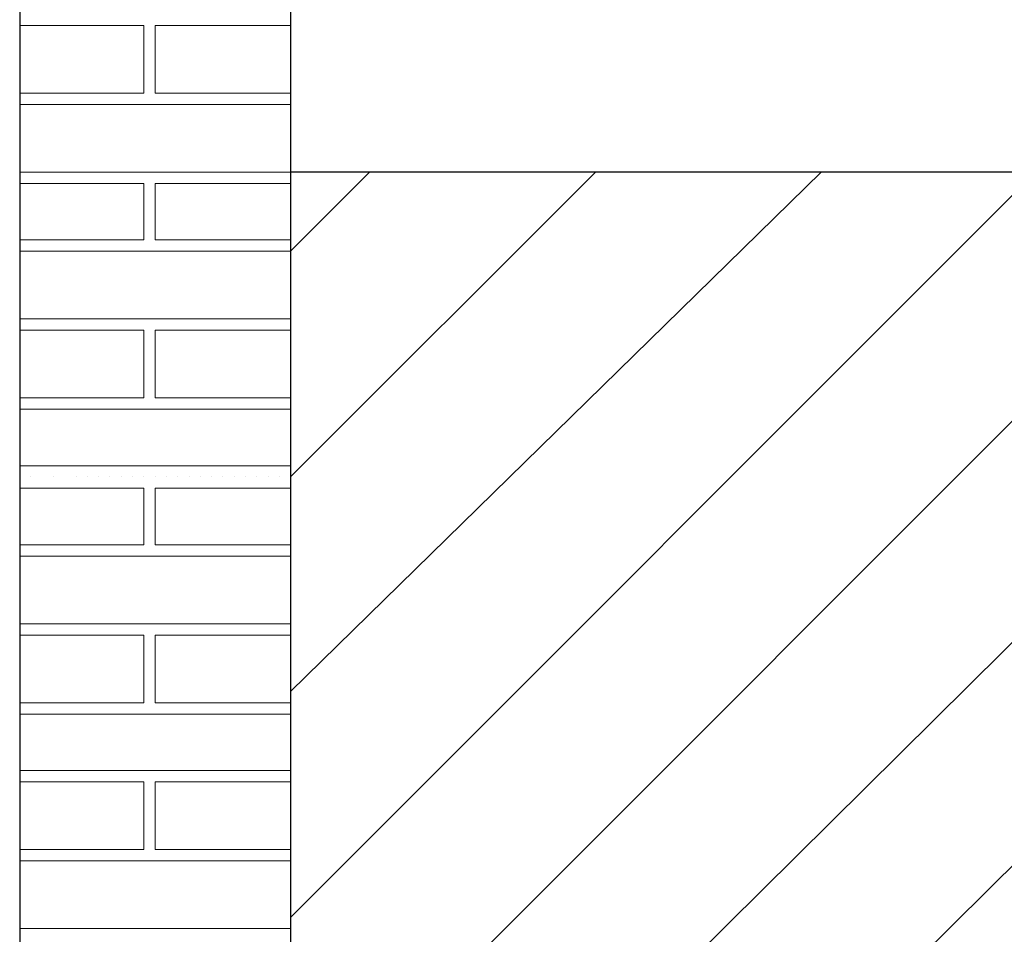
# Model space of a CAD drawing. Header units: metres. Extents: x 5.7 to 89.8, y 4 to 63.5.
# Tile 217 of 256: x 25.2 to 26, y 53.9 to 54.7. Entities that reach past the tile are written whole.
import ezdxf

# ---------------------------------------------------------------- set-up
doc = ezdxf.new("R2010")
doc.units = ezdxf.units.M
doc.header["$MEASUREMENT"] = 0
for name, color, linetype in [('PDF17_hatch-borshi', 7, 'Continuous'), ('PDF17_hatch-plan', 7, 'Continuous'), ('PDF17_wall', 7, 'Continuous')]:
    doc.layers.add(name, color=color, linetype=linetype)

msp = doc.modelspace()

# ---------------------------------------------------------------- linework, layer by layer
at = {"layer": 'PDF17_hatch-borshi', "lineweight": 18}
for points in [[(25.1888, 54.65385), (25.29474, 54.65385), (25.29474, 54.71164), (25.1888, 54.71164)], [(25.1888, 54.71164), (25.1888, 54.71164)], [(25.21769, 54.71164), (25.21769, 54.71164)], [(25.24659, 54.71164), (25.24659, 54.71164)], [(25.24659, 54.71164), (25.24659, 54.71164)], [(25.25622, 54.71164), (25.25622, 54.71164)], [(25.26585, 54.71164), (25.26585, 54.71164)], [(25.26585, 54.71164), (25.26585, 54.71164)], [(25.26585, 54.71164), (25.26585, 54.71164)], [(25.27548, 54.71164), (25.27548, 54.71164)], [(25.28511, 54.71164), (25.28511, 54.71164)], [(25.29474, 54.71164), (25.29474, 54.71164)], [(25.29474, 54.71164), (25.29474, 54.71164)], [(25.41995, 54.65385), (25.30437, 54.65385), (25.30437, 54.71164), (25.41995, 54.71164)], [(25.30437, 54.71164), (25.30437, 54.71164)], [(25.32364, 54.71164), (25.32364, 54.71164)], [(25.32364, 54.71164), (25.32364, 54.71164)], [(25.3429, 54.71164), (25.3429, 54.71164)], [(25.35253, 54.71164), (25.35253, 54.71164)], [(25.36216, 54.71164), (25.36216, 54.71164)], [(25.37179, 54.71164), (25.37179, 54.71164)], [(25.38142, 54.71164), (25.38142, 54.71164)], [(25.39105, 54.71164), (25.39105, 54.71164)], [(25.40068, 54.71164), (25.40068, 54.71164)], [(25.41032, 54.71164), (25.41032, 54.71164)], [(25.41032, 54.71164), (25.41032, 54.71164)], [(25.41995, 54.71164), (25.41995, 54.71164)], [(25.29474, 54.69237), (25.29474, 54.69237)], [(25.29474, 54.69237), (25.29474, 54.69237)], [(25.29474, 54.69237), (25.29474, 54.69237)], [(25.30437, 54.69237), (25.30437, 54.69237)], [(25.29474, 54.68274), (25.29474, 54.68274)], [(25.29474, 54.67311), (25.29474, 54.67311)], [(25.29474, 54.66348), (25.29474, 54.66348)], [(25.29474, 54.66348), (25.29474, 54.66348)], [(25.30437, 54.66348), (25.30437, 54.66348)], [(25.19843, 54.65385), (25.19843, 54.65385)], [(25.19843, 54.65385), (25.19843, 54.65385)], [(25.21769, 54.65385), (25.21769, 54.65385)], [(25.23695, 54.65385), (25.23695, 54.65385)], [(25.24659, 54.65385), (25.24659, 54.65385)], [(25.26585, 54.65385), (25.26585, 54.65385)], [(25.26585, 54.65385), (25.26585, 54.65385)], [(25.27548, 54.65385), (25.27548, 54.65385)], [(25.28511, 54.65385), (25.28511, 54.65385)], [(25.28511, 54.65385), (25.28511, 54.65385)], [(25.29474, 54.65385), (25.29474, 54.65385)], [(25.29474, 54.65385), (25.29474, 54.65385)], [(25.30437, 54.65385), (25.30437, 54.65385)], [(25.30437, 54.65385), (25.30437, 54.65385)], [(25.314, 54.65385), (25.314, 54.65385)], [(25.314, 54.65385), (25.314, 54.65385)], [(25.314, 54.65385), (25.314, 54.65385)], [(25.32364, 54.65385), (25.32364, 54.65385)], [(25.33327, 54.65385), (25.33327, 54.65385)], [(25.33327, 54.65385), (25.33327, 54.65385)], [(25.3429, 54.65385), (25.3429, 54.65385)], [(25.3429, 54.65385), (25.3429, 54.65385)], [(25.3429, 54.65385), (25.3429, 54.65385)], [(25.35253, 54.65385), (25.35253, 54.65385)], [(25.37179, 54.65385), (25.37179, 54.65385)], [(25.37179, 54.65385), (25.37179, 54.65385)], [(25.38142, 54.65385), (25.38142, 54.65385)], [(25.40068, 54.65385), (25.40068, 54.65385)], [(25.40068, 54.65385), (25.40068, 54.65385)], [(25.41032, 54.65385), (25.41032, 54.65385)], [(25.41995, 54.64422), (25.1888, 54.64422)], [(25.20806, 54.64422), (25.20806, 54.64422)], [(25.20806, 54.64422), (25.20806, 54.64422)], [(25.23695, 54.64422), (25.23695, 54.64422)], [(25.24659, 54.64422), (25.24659, 54.64422)], [(25.25622, 54.64422), (25.25622, 54.64422)], [(25.26585, 54.64422), (25.26585, 54.64422)], [(25.26585, 54.64422), (25.26585, 54.64422)], [(25.27548, 54.64422), (25.27548, 54.64422)], [(25.27548, 54.64422), (25.27548, 54.64422)], [(25.314, 54.64422), (25.314, 54.64422)], [(25.37179, 54.64422), (25.37179, 54.64422)], [(25.39105, 54.64422), (25.39105, 54.64422)], [(25.41032, 54.64422), (25.41032, 54.64422)], [(25.41995, 54.58643), (25.1888, 54.58643)], [(25.1888, 54.58643), (25.1888, 54.58643)], [(25.19843, 54.58643), (25.19843, 54.58643)], [(25.19843, 54.58643), (25.19843, 54.58643)], [(25.21769, 54.58643), (25.21769, 54.58643)], [(25.21769, 54.58643), (25.21769, 54.58643)], [(25.23695, 54.58643), (25.23695, 54.58643)], [(25.23695, 54.58643), (25.23695, 54.58643)], [(25.24659, 54.58643), (25.24659, 54.58643)], [(25.26585, 54.58643), (25.26585, 54.58643)], [(25.26585, 54.58643), (25.26585, 54.58643)], [(25.26585, 54.58643), (25.26585, 54.58643)], [(25.26585, 54.58643), (25.26585, 54.58643)], [(25.27548, 54.58643), (25.27548, 54.58643)], [(25.28511, 54.58643), (25.28511, 54.58643)], [(25.28511, 54.58643), (25.28511, 54.58643)], [(25.29474, 54.58643), (25.29474, 54.58643)], [(25.29474, 54.58643), (25.29474, 54.58643)], [(25.30437, 54.58643), (25.30437, 54.58643)], [(25.30437, 54.58643), (25.30437, 54.58643)], [(25.314, 54.58643), (25.314, 54.58643)], [(25.32364, 54.58643), (25.32364, 54.58643)], [(25.32364, 54.58643), (25.32364, 54.58643)], [(25.33327, 54.58643), (25.33327, 54.58643)], [(25.3429, 54.58643), (25.3429, 54.58643)], [(25.35253, 54.58643), (25.35253, 54.58643)], [(25.35253, 54.58643), (25.35253, 54.58643)], [(25.37179, 54.58643), (25.37179, 54.58643)], [(25.37179, 54.58643), (25.37179, 54.58643)], [(25.38142, 54.58643), (25.38142, 54.58643)], [(25.40068, 54.58643), (25.40068, 54.58643)], [(25.40068, 54.58643), (25.40068, 54.58643)], [(25.41032, 54.58643), (25.41032, 54.58643)], [(25.1888, 54.52864), (25.29474, 54.52864), (25.29474, 54.5768), (25.1888, 54.5768)], [(25.24659, 54.5768), (25.24659, 54.5768)], [(25.25622, 54.5768), (25.25622, 54.5768)], [(25.29474, 54.5768), (25.29474, 54.5768)], [(25.41995, 54.5768), (25.30437, 54.5768), (25.30437, 54.52864), (25.41995, 54.52864)], [(25.32364, 54.5768), (25.32364, 54.5768)], [(25.36216, 54.5768), (25.36216, 54.5768)], [(25.39105, 54.5768), (25.39105, 54.5768)], [(25.41032, 54.5768), (25.41032, 54.5768)], [(25.41995, 54.5768), (25.41995, 54.5768)], [(25.29474, 54.56717), (25.29474, 54.56717)], [(25.29474, 54.56717), (25.29474, 54.56717)], [(25.29474, 54.56717), (25.29474, 54.56717)], [(25.30437, 54.56717), (25.30437, 54.56717)], [(25.29474, 54.54791), (25.29474, 54.54791)], [(25.29474, 54.54791), (25.29474, 54.54791)], [(25.19843, 54.52864), (25.19843, 54.52864)], [(25.29474, 54.52864), (25.29474, 54.52864)], [(25.29474, 54.52864), (25.29474, 54.52864)], [(25.30437, 54.52864), (25.30437, 54.52864)], [(25.33327, 54.52864), (25.33327, 54.52864)], [(25.3429, 54.52864), (25.3429, 54.52864)], [(25.1888, 54.51901), (25.41995, 54.51901)], [(25.19843, 54.51901), (25.19843, 54.51901)], [(25.19843, 54.51901), (25.19843, 54.51901)], [(25.20806, 54.51901), (25.20806, 54.51901)], [(25.20806, 54.51901), (25.20806, 54.51901)], [(25.21769, 54.51901), (25.21769, 54.51901)], [(25.23695, 54.51901), (25.23695, 54.51901)], [(25.23695, 54.51901), (25.23695, 54.51901)], [(25.24659, 54.51901), (25.24659, 54.51901)], [(25.24659, 54.51901), (25.24659, 54.51901)], [(25.25622, 54.51901), (25.25622, 54.51901)], [(25.26585, 54.51901), (25.26585, 54.51901)], [(25.26585, 54.51901), (25.26585, 54.51901)], [(25.26585, 54.51901), (25.26585, 54.51901)], [(25.26585, 54.51901), (25.26585, 54.51901)], [(25.27548, 54.51901), (25.27548, 54.51901)], [(25.27548, 54.51901), (25.27548, 54.51901)], [(25.28511, 54.51901), (25.28511, 54.51901)], [(25.28511, 54.51901), (25.28511, 54.51901)], [(25.29474, 54.51901), (25.29474, 54.51901)], [(25.29474, 54.51901), (25.29474, 54.51901)], [(25.30437, 54.51901), (25.30437, 54.51901)], [(25.30437, 54.51901), (25.30437, 54.51901)], [(25.314, 54.51901), (25.314, 54.51901)], [(25.314, 54.51901), (25.314, 54.51901)], [(25.314, 54.51901), (25.314, 54.51901)], [(25.314, 54.51901), (25.314, 54.51901)], [(25.32364, 54.51901), (25.32364, 54.51901)], [(25.33327, 54.51901), (25.33327, 54.51901)], [(25.3429, 54.51901), (25.3429, 54.51901)], [(25.3429, 54.51901), (25.3429, 54.51901)], [(25.35253, 54.51901), (25.35253, 54.51901)], [(25.37179, 54.51901), (25.37179, 54.51901)], [(25.37179, 54.51901), (25.37179, 54.51901)], [(25.37179, 54.51901), (25.37179, 54.51901)], [(25.38142, 54.51901), (25.38142, 54.51901)], [(25.39105, 54.51901), (25.39105, 54.51901)], [(25.40068, 54.51901), (25.40068, 54.51901)], [(25.40068, 54.51901), (25.40068, 54.51901)], [(25.41032, 54.51901), (25.41032, 54.51901)], [(25.41032, 54.51901), (25.41032, 54.51901)], [(25.41995, 54.46123), (25.1888, 54.46123)], [(25.19843, 54.46123), (25.19843, 54.46123)], [(25.19843, 54.46123), (25.19843, 54.46123)], [(25.21769, 54.46123), (25.21769, 54.46123)], [(25.23695, 54.46123), (25.23695, 54.46123)], [(25.23695, 54.46123), (25.23695, 54.46123)], [(25.26585, 54.46123), (25.26585, 54.46123)], [(25.26585, 54.46123), (25.26585, 54.46123)], [(25.28511, 54.46123), (25.28511, 54.46123)], [(25.28511, 54.46123), (25.28511, 54.46123)], [(25.29474, 54.46123), (25.29474, 54.46123)], [(25.30437, 54.46123), (25.30437, 54.46123)], [(25.30437, 54.46123), (25.30437, 54.46123)], [(25.314, 54.46123), (25.314, 54.46123)], [(25.32364, 54.46123), (25.32364, 54.46123)], [(25.33327, 54.46123), (25.33327, 54.46123)], [(25.3429, 54.46123), (25.3429, 54.46123)], [(25.35253, 54.46123), (25.35253, 54.46123)], [(25.37179, 54.46123), (25.37179, 54.46123)], [(25.40068, 54.46123), (25.40068, 54.46123)], [(25.1888, 54.39381), (25.29474, 54.39381), (25.29474, 54.45159), (25.1888, 54.45159)], [(25.1888, 54.45159), (25.1888, 54.45159)], [(25.21769, 54.45159), (25.21769, 54.45159)], [(25.24659, 54.45159), (25.24659, 54.45159)], [(25.24659, 54.45159), (25.24659, 54.45159)], [(25.25622, 54.45159), (25.25622, 54.45159)], [(25.26585, 54.45159), (25.26585, 54.45159)], [(25.26585, 54.45159), (25.26585, 54.45159)], [(25.26585, 54.45159), (25.26585, 54.45159)], [(25.27548, 54.45159), (25.27548, 54.45159)], [(25.29474, 54.45159), (25.29474, 54.45159)], [(25.29474, 54.45159), (25.29474, 54.45159)], [(25.41995, 54.39381), (25.30437, 54.39381), (25.30437, 54.45159), (25.41995, 54.45159)], [(25.32364, 54.45159), (25.32364, 54.45159)], [(25.32364, 54.45159), (25.32364, 54.45159)], [(25.3429, 54.45159), (25.3429, 54.45159)], [(25.35253, 54.45159), (25.35253, 54.45159)], [(25.36216, 54.45159), (25.36216, 54.45159)], [(25.37179, 54.45159), (25.37179, 54.45159)], [(25.38142, 54.45159), (25.38142, 54.45159)], [(25.39105, 54.45159), (25.39105, 54.45159)], [(25.40068, 54.45159), (25.40068, 54.45159)], [(25.41032, 54.45159), (25.41032, 54.45159)], [(25.41032, 54.45159), (25.41032, 54.45159)], [(25.41995, 54.45159), (25.41995, 54.45159)], [(25.29474, 54.43233), (25.29474, 54.43233)], [(25.29474, 54.43233), (25.29474, 54.43233)], [(25.29474, 54.43233), (25.29474, 54.43233)], [(25.30437, 54.43233), (25.30437, 54.43233)], [(25.29474, 54.4227), (25.29474, 54.4227)], [(25.29474, 54.41307), (25.29474, 54.41307)], [(25.29474, 54.40344), (25.29474, 54.40344)], [(25.29474, 54.40344), (25.29474, 54.40344)], [(25.30437, 54.40344), (25.30437, 54.40344)], [(25.19843, 54.39381), (25.19843, 54.39381)], [(25.19843, 54.39381), (25.19843, 54.39381)], [(25.20806, 54.39381), (25.20806, 54.39381)], [(25.21769, 54.39381), (25.21769, 54.39381)], [(25.23695, 54.39381), (25.23695, 54.39381)], [(25.23695, 54.39381), (25.23695, 54.39381)], [(25.24659, 54.39381), (25.24659, 54.39381)], [(25.26585, 54.39381), (25.26585, 54.39381)], [(25.26585, 54.39381), (25.26585, 54.39381)], [(25.26585, 54.39381), (25.26585, 54.39381)], [(25.27548, 54.39381), (25.27548, 54.39381)], [(25.28511, 54.39381), (25.28511, 54.39381)], [(25.28511, 54.39381), (25.28511, 54.39381)], [(25.29474, 54.39381), (25.29474, 54.39381)], [(25.29474, 54.39381), (25.29474, 54.39381)], [(25.30437, 54.39381), (25.30437, 54.39381)], [(25.30437, 54.39381), (25.30437, 54.39381)], [(25.314, 54.39381), (25.314, 54.39381)], [(25.314, 54.39381), (25.314, 54.39381)], [(25.314, 54.39381), (25.314, 54.39381)], [(25.32364, 54.39381), (25.32364, 54.39381)], [(25.33327, 54.39381), (25.33327, 54.39381)], [(25.33327, 54.39381), (25.33327, 54.39381)], [(25.3429, 54.39381), (25.3429, 54.39381)], [(25.3429, 54.39381), (25.3429, 54.39381)], [(25.3429, 54.39381), (25.3429, 54.39381)], [(25.35253, 54.39381), (25.35253, 54.39381)], [(25.37179, 54.39381), (25.37179, 54.39381)], [(25.37179, 54.39381), (25.37179, 54.39381)], [(25.38142, 54.39381), (25.38142, 54.39381)], [(25.40068, 54.39381), (25.40068, 54.39381)], [(25.40068, 54.39381), (25.40068, 54.39381)], [(25.41032, 54.39381), (25.41032, 54.39381)], [(25.41995, 54.38418), (25.1888, 54.38418)], [(25.20806, 54.38418), (25.20806, 54.38418)], [(25.24659, 54.38418), (25.24659, 54.38418)], [(25.25622, 54.38418), (25.25622, 54.38418)], [(25.26585, 54.38418), (25.26585, 54.38418)], [(25.27548, 54.38418), (25.27548, 54.38418)], [(25.27548, 54.38418), (25.27548, 54.38418)], [(25.314, 54.38418), (25.314, 54.38418)], [(25.37179, 54.38418), (25.37179, 54.38418)], [(25.39105, 54.38418), (25.39105, 54.38418)], [(25.41032, 54.38418), (25.41032, 54.38418)], [(25.41995, 54.33602), (25.1888, 54.33602)], [(25.32364, 54.33602), (25.32364, 54.33602)], [(25.1888, 54.32639), (25.1888, 54.32639)], [(25.19843, 54.32639), (25.19843, 54.32639)], [(25.19843, 54.32639), (25.19843, 54.32639)], [(25.21769, 54.32639), (25.21769, 54.32639)], [(25.21769, 54.32639), (25.21769, 54.32639)], [(25.23695, 54.32639), (25.23695, 54.32639)], [(25.23695, 54.32639), (25.23695, 54.32639)], [(25.24659, 54.32639), (25.24659, 54.32639)], [(25.25622, 54.32639), (25.25622, 54.32639)], [(25.26585, 54.32639), (25.26585, 54.32639)], [(25.26585, 54.32639), (25.26585, 54.32639)], [(25.26585, 54.32639), (25.26585, 54.32639)], [(25.26585, 54.32639), (25.26585, 54.32639)], [(25.27548, 54.32639), (25.27548, 54.32639)], [(25.28511, 54.32639), (25.28511, 54.32639)], [(25.28511, 54.32639), (25.28511, 54.32639)], [(25.29474, 54.32639), (25.29474, 54.32639)], [(25.29474, 54.32639), (25.29474, 54.32639)], [(25.30437, 54.32639), (25.30437, 54.32639)], [(25.30437, 54.32639), (25.30437, 54.32639)], [(25.314, 54.32639), (25.314, 54.32639)], [(25.32364, 54.32639), (25.32364, 54.32639)], [(25.33327, 54.32639), (25.33327, 54.32639)], [(25.3429, 54.32639), (25.3429, 54.32639)], [(25.35253, 54.32639), (25.35253, 54.32639)], [(25.35253, 54.32639), (25.35253, 54.32639)], [(25.36216, 54.32639), (25.36216, 54.32639)], [(25.37179, 54.32639), (25.37179, 54.32639)], [(25.37179, 54.32639), (25.37179, 54.32639)], [(25.38142, 54.32639), (25.38142, 54.32639)], [(25.39105, 54.32639), (25.39105, 54.32639)], [(25.40068, 54.32639), (25.40068, 54.32639)], [(25.40068, 54.32639), (25.40068, 54.32639)], [(25.41032, 54.32639), (25.41032, 54.32639)], [(25.41032, 54.32639), (25.41032, 54.32639)], [(25.1888, 54.2686), (25.29474, 54.2686), (25.29474, 54.31676), (25.1888, 54.31676)], [(25.24659, 54.31676), (25.24659, 54.31676)], [(25.29474, 54.31676), (25.29474, 54.31676)], [(25.41995, 54.31676), (25.30437, 54.31676), (25.30437, 54.2686), (25.41995, 54.2686)], [(25.32364, 54.31676), (25.32364, 54.31676)], [(25.41995, 54.31676), (25.41995, 54.31676)], [(25.29474, 54.30713), (25.29474, 54.30713)], [(25.29474, 54.30713), (25.29474, 54.30713)], [(25.29474, 54.30713), (25.29474, 54.30713)], [(25.30437, 54.30713), (25.30437, 54.30713)], [(25.29474, 54.28786), (25.29474, 54.28786)], [(25.29474, 54.28786), (25.29474, 54.28786)], [(25.19843, 54.2686), (25.19843, 54.2686)], [(25.23695, 54.2686), (25.23695, 54.2686)], [(25.26585, 54.2686), (25.26585, 54.2686)], [(25.29474, 54.2686), (25.29474, 54.2686)], [(25.29474, 54.2686), (25.29474, 54.2686)], [(25.30437, 54.2686), (25.30437, 54.2686)], [(25.32364, 54.2686), (25.32364, 54.2686)], [(25.33327, 54.2686), (25.33327, 54.2686)], [(25.3429, 54.2686), (25.3429, 54.2686)], [(25.40068, 54.2686), (25.40068, 54.2686)], [(25.1888, 54.25897), (25.41995, 54.25897)], [(25.19843, 54.25897), (25.19843, 54.25897)], [(25.19843, 54.25897), (25.19843, 54.25897)], [(25.20806, 54.25897), (25.20806, 54.25897)], [(25.20806, 54.25897), (25.20806, 54.25897)], [(25.21769, 54.25897), (25.21769, 54.25897)], [(25.23695, 54.25897), (25.23695, 54.25897)], [(25.24659, 54.25897), (25.24659, 54.25897)], [(25.24659, 54.25897), (25.24659, 54.25897)], [(25.25622, 54.25897), (25.25622, 54.25897)], [(25.26585, 54.25897), (25.26585, 54.25897)], [(25.26585, 54.25897), (25.26585, 54.25897)], [(25.26585, 54.25897), (25.26585, 54.25897)], [(25.27548, 54.25897), (25.27548, 54.25897)], [(25.27548, 54.25897), (25.27548, 54.25897)], [(25.28511, 54.25897), (25.28511, 54.25897)], [(25.28511, 54.25897), (25.28511, 54.25897)], [(25.29474, 54.25897), (25.29474, 54.25897)], [(25.29474, 54.25897), (25.29474, 54.25897)], [(25.30437, 54.25897), (25.30437, 54.25897)], [(25.30437, 54.25897), (25.30437, 54.25897)], [(25.314, 54.25897), (25.314, 54.25897)], [(25.314, 54.25897), (25.314, 54.25897)], [(25.314, 54.25897), (25.314, 54.25897)], [(25.314, 54.25897), (25.314, 54.25897)], [(25.33327, 54.25897), (25.33327, 54.25897)], [(25.3429, 54.25897), (25.3429, 54.25897)], [(25.3429, 54.25897), (25.3429, 54.25897)], [(25.35253, 54.25897), (25.35253, 54.25897)], [(25.37179, 54.25897), (25.37179, 54.25897)], [(25.37179, 54.25897), (25.37179, 54.25897)], [(25.37179, 54.25897), (25.37179, 54.25897)], [(25.38142, 54.25897), (25.38142, 54.25897)], [(25.39105, 54.25897), (25.39105, 54.25897)], [(25.40068, 54.25897), (25.40068, 54.25897)], [(25.41032, 54.25897), (25.41032, 54.25897)], [(25.41032, 54.25897), (25.41032, 54.25897)], [(25.41995, 54.20118), (25.1888, 54.20118)], [(25.19843, 54.20118), (25.19843, 54.20118)], [(25.19843, 54.20118), (25.19843, 54.20118)], [(25.21769, 54.20118), (25.21769, 54.20118)], [(25.23695, 54.20118), (25.23695, 54.20118)], [(25.23695, 54.20118), (25.23695, 54.20118)], [(25.26585, 54.20118), (25.26585, 54.20118)], [(25.26585, 54.20118), (25.26585, 54.20118)], [(25.28511, 54.20118), (25.28511, 54.20118)], [(25.28511, 54.20118), (25.28511, 54.20118)], [(25.29474, 54.20118), (25.29474, 54.20118)], [(25.30437, 54.20118), (25.30437, 54.20118)], [(25.30437, 54.20118), (25.30437, 54.20118)], [(25.314, 54.20118), (25.314, 54.20118)], [(25.32364, 54.20118), (25.32364, 54.20118)], [(25.33327, 54.20118), (25.33327, 54.20118)], [(25.3429, 54.20118), (25.3429, 54.20118)], [(25.35253, 54.20118), (25.35253, 54.20118)], [(25.37179, 54.20118), (25.37179, 54.20118)], [(25.37179, 54.20118), (25.37179, 54.20118)], [(25.40068, 54.20118), (25.40068, 54.20118)], [(25.1888, 54.13376), (25.29474, 54.13376), (25.29474, 54.19155), (25.1888, 54.19155)], [(25.1888, 54.19155), (25.1888, 54.19155)], [(25.21769, 54.19155), (25.21769, 54.19155)], [(25.24659, 54.19155), (25.24659, 54.19155)], [(25.24659, 54.19155), (25.24659, 54.19155)], [(25.25622, 54.19155), (25.25622, 54.19155)], [(25.26585, 54.19155), (25.26585, 54.19155)], [(25.26585, 54.19155), (25.26585, 54.19155)], [(25.27548, 54.19155), (25.27548, 54.19155)], [(25.29474, 54.19155), (25.29474, 54.19155)], [(25.29474, 54.19155), (25.29474, 54.19155)], [(25.41995, 54.13376), (25.30437, 54.13376), (25.30437, 54.19155), (25.41995, 54.19155)], [(25.32364, 54.19155), (25.32364, 54.19155)], [(25.32364, 54.19155), (25.32364, 54.19155)], [(25.3429, 54.19155), (25.3429, 54.19155)], [(25.35253, 54.19155), (25.35253, 54.19155)], [(25.36216, 54.19155), (25.36216, 54.19155)], [(25.38142, 54.19155), (25.38142, 54.19155)], [(25.39105, 54.19155), (25.39105, 54.19155)], [(25.40068, 54.19155), (25.40068, 54.19155)], [(25.41032, 54.19155), (25.41032, 54.19155)], [(25.41032, 54.19155), (25.41032, 54.19155)], [(25.41995, 54.19155), (25.41995, 54.19155)], [(25.29474, 54.17229), (25.29474, 54.17229)], [(25.29474, 54.17229), (25.29474, 54.17229)], [(25.29474, 54.17229), (25.29474, 54.17229)], [(25.30437, 54.17229), (25.30437, 54.17229)], [(25.29474, 54.16266), (25.29474, 54.16266)], [(25.29474, 54.16266), (25.29474, 54.16266)], [(25.29474, 54.1434), (25.29474, 54.1434)], [(25.29474, 54.1434), (25.29474, 54.1434)], [(25.30437, 54.1434), (25.30437, 54.1434)], [(25.19843, 54.13376), (25.19843, 54.13376)], [(25.19843, 54.13376), (25.19843, 54.13376)], [(25.20806, 54.13376), (25.20806, 54.13376)], [(25.21769, 54.13376), (25.21769, 54.13376)], [(25.23695, 54.13376), (25.23695, 54.13376)], [(25.23695, 54.13376), (25.23695, 54.13376)], [(25.24659, 54.13376), (25.24659, 54.13376)], [(25.26585, 54.13376), (25.26585, 54.13376)], [(25.26585, 54.13376), (25.26585, 54.13376)], [(25.26585, 54.13376), (25.26585, 54.13376)], [(25.27548, 54.13376), (25.27548, 54.13376)], [(25.27548, 54.13376), (25.27548, 54.13376)], [(25.28511, 54.13376), (25.28511, 54.13376)], [(25.28511, 54.13376), (25.28511, 54.13376)], [(25.29474, 54.13376), (25.29474, 54.13376)], [(25.29474, 54.13376), (25.29474, 54.13376)], [(25.30437, 54.13376), (25.30437, 54.13376)], [(25.30437, 54.13376), (25.30437, 54.13376)], [(25.314, 54.13376), (25.314, 54.13376)], [(25.314, 54.13376), (25.314, 54.13376)], [(25.314, 54.13376), (25.314, 54.13376)], [(25.32364, 54.13376), (25.32364, 54.13376)], [(25.33327, 54.13376), (25.33327, 54.13376)], [(25.33327, 54.13376), (25.33327, 54.13376)], [(25.3429, 54.13376), (25.3429, 54.13376)], [(25.3429, 54.13376), (25.3429, 54.13376)], [(25.3429, 54.13376), (25.3429, 54.13376)], [(25.35253, 54.13376), (25.35253, 54.13376)], [(25.37179, 54.13376), (25.37179, 54.13376)], [(25.37179, 54.13376), (25.37179, 54.13376)], [(25.38142, 54.13376), (25.38142, 54.13376)], [(25.40068, 54.13376), (25.40068, 54.13376)], [(25.40068, 54.13376), (25.40068, 54.13376)], [(25.41032, 54.13376), (25.41032, 54.13376)], [(25.41995, 54.12413), (25.1888, 54.12413)], [(25.20806, 54.12413), (25.20806, 54.12413)], [(25.24659, 54.12413), (25.24659, 54.12413)], [(25.25622, 54.12413), (25.25622, 54.12413)], [(25.26585, 54.12413), (25.26585, 54.12413)], [(25.27548, 54.12413), (25.27548, 54.12413)], [(25.314, 54.12413), (25.314, 54.12413)], [(25.37179, 54.12413), (25.37179, 54.12413)], [(25.39105, 54.12413), (25.39105, 54.12413)], [(25.41032, 54.12413), (25.41032, 54.12413)], [(25.41995, 54.07598), (25.1888, 54.07598)], [(25.32364, 54.07598), (25.32364, 54.07598)], [(25.40068, 54.07598), (25.40068, 54.07598)], [(25.1888, 54.00856), (25.29474, 54.00856), (25.29474, 54.06635), (25.1888, 54.06635)], [(25.1888, 54.06635), (25.1888, 54.06635)], [(25.19843, 54.06635), (25.19843, 54.06635)], [(25.19843, 54.06635), (25.19843, 54.06635)], [(25.21769, 54.06635), (25.21769, 54.06635)], [(25.21769, 54.06635), (25.21769, 54.06635)], [(25.23695, 54.06635), (25.23695, 54.06635)], [(25.23695, 54.06635), (25.23695, 54.06635)], [(25.24659, 54.06635), (25.24659, 54.06635)], [(25.24659, 54.06635), (25.24659, 54.06635)], [(25.25622, 54.06635), (25.25622, 54.06635)], [(25.26585, 54.06635), (25.26585, 54.06635)], [(25.26585, 54.06635), (25.26585, 54.06635)], [(25.26585, 54.06635), (25.26585, 54.06635)], [(25.26585, 54.06635), (25.26585, 54.06635)], [(25.27548, 54.06635), (25.27548, 54.06635)], [(25.28511, 54.06635), (25.28511, 54.06635)], [(25.28511, 54.06635), (25.28511, 54.06635)], [(25.29474, 54.06635), (25.29474, 54.06635)], [(25.29474, 54.06635), (25.29474, 54.06635)], [(25.41995, 54.06635), (25.30437, 54.06635), (25.30437, 54.00856), (25.41995, 54.00856)], [(25.30437, 54.06635), (25.30437, 54.06635)], [(25.30437, 54.06635), (25.30437, 54.06635)], [(25.314, 54.06635), (25.314, 54.06635)], [(25.32364, 54.06635), (25.32364, 54.06635)], [(25.32364, 54.06635), (25.32364, 54.06635)], [(25.33327, 54.06635), (25.33327, 54.06635)], [(25.3429, 54.06635), (25.3429, 54.06635)], [(25.35253, 54.06635), (25.35253, 54.06635)], [(25.35253, 54.06635), (25.35253, 54.06635)], [(25.36216, 54.06635), (25.36216, 54.06635)], [(25.37179, 54.06635), (25.37179, 54.06635)], [(25.37179, 54.06635), (25.37179, 54.06635)], [(25.38142, 54.06635), (25.38142, 54.06635)], [(25.39105, 54.06635), (25.39105, 54.06635)], [(25.40068, 54.06635), (25.40068, 54.06635)], [(25.41032, 54.06635), (25.41032, 54.06635)], [(25.41032, 54.06635), (25.41032, 54.06635)], [(25.41995, 54.06635), (25.41995, 54.06635)], [(25.29474, 54.05672), (25.29474, 54.05672)], [(25.29474, 54.04708), (25.29474, 54.04708)], [(25.29474, 54.04708), (25.29474, 54.04708)], [(25.29474, 54.04708), (25.29474, 54.04708)], [(25.30437, 54.04708), (25.30437, 54.04708)], [(25.29474, 54.02782), (25.29474, 54.02782)], [(25.29474, 54.02782), (25.29474, 54.02782)], [(25.19843, 54.00856), (25.19843, 54.00856)], [(25.23695, 54.00856), (25.23695, 54.00856)], [(25.26585, 54.00856), (25.26585, 54.00856)], [(25.29474, 54.00856), (25.29474, 54.00856)], [(25.29474, 54.00856), (25.29474, 54.00856)], [(25.30437, 54.00856), (25.30437, 54.00856)], [(25.30437, 54.00856), (25.30437, 54.00856)], [(25.314, 54.00856), (25.314, 54.00856)], [(25.32364, 54.00856), (25.32364, 54.00856)], [(25.33327, 54.00856), (25.33327, 54.00856)], [(25.33327, 54.00856), (25.33327, 54.00856)], [(25.3429, 54.00856), (25.3429, 54.00856)], [(25.35253, 54.00856), (25.35253, 54.00856)], [(25.38142, 54.00856), (25.38142, 54.00856)], [(25.40068, 54.00856), (25.40068, 54.00856)], [(25.1888, 53.99893), (25.41995, 53.99893)], [(25.19843, 53.99893), (25.19843, 53.99893)], [(25.20806, 53.99893), (25.20806, 53.99893)], [(25.20806, 53.99893), (25.20806, 53.99893)], [(25.21769, 53.99893), (25.21769, 53.99893)], [(25.23695, 53.99893), (25.23695, 53.99893)], [(25.24659, 53.99893), (25.24659, 53.99893)], [(25.24659, 53.99893), (25.24659, 53.99893)], [(25.25622, 53.99893), (25.25622, 53.99893)], [(25.26585, 53.99893), (25.26585, 53.99893)], [(25.26585, 53.99893), (25.26585, 53.99893)], [(25.26585, 53.99893), (25.26585, 53.99893)], [(25.27548, 53.99893), (25.27548, 53.99893)], [(25.27548, 53.99893), (25.27548, 53.99893)], [(25.28511, 53.99893), (25.28511, 53.99893)], [(25.28511, 53.99893), (25.28511, 53.99893)], [(25.29474, 53.99893), (25.29474, 53.99893)], [(25.29474, 53.99893), (25.29474, 53.99893)], [(25.30437, 53.99893), (25.30437, 53.99893)], [(25.314, 53.99893), (25.314, 53.99893)], [(25.314, 53.99893), (25.314, 53.99893)], [(25.314, 53.99893), (25.314, 53.99893)], [(25.314, 53.99893), (25.314, 53.99893)], [(25.3429, 53.99893), (25.3429, 53.99893)], [(25.3429, 53.99893), (25.3429, 53.99893)], [(25.37179, 53.99893), (25.37179, 53.99893)], [(25.37179, 53.99893), (25.37179, 53.99893)], [(25.37179, 53.99893), (25.37179, 53.99893)], [(25.39105, 53.99893), (25.39105, 53.99893)], [(25.40068, 53.99893), (25.40068, 53.99893)], [(25.41032, 53.99893), (25.41032, 53.99893)], [(25.41032, 53.99893), (25.41032, 53.99893)], [(25.41995, 53.94114), (25.1888, 53.94114)], [(25.19843, 53.94114), (25.19843, 53.94114)], [(25.19843, 53.94114), (25.19843, 53.94114)], [(25.21769, 53.94114), (25.21769, 53.94114)], [(25.23695, 53.94114), (25.23695, 53.94114)], [(25.23695, 53.94114), (25.23695, 53.94114)], [(25.26585, 53.94114), (25.26585, 53.94114)], [(25.26585, 53.94114), (25.26585, 53.94114)], [(25.27548, 53.94114), (25.27548, 53.94114)], [(25.28511, 53.94114), (25.28511, 53.94114)], [(25.28511, 53.94114), (25.28511, 53.94114)], [(25.29474, 53.94114), (25.29474, 53.94114)], [(25.30437, 53.94114), (25.30437, 53.94114)], [(25.30437, 53.94114), (25.30437, 53.94114)], [(25.314, 53.94114), (25.314, 53.94114)], [(25.32364, 53.94114), (25.32364, 53.94114)], [(25.33327, 53.94114), (25.33327, 53.94114)], [(25.3429, 53.94114), (25.3429, 53.94114)], [(25.35253, 53.94114), (25.35253, 53.94114)], [(25.37179, 53.94114), (25.37179, 53.94114)], [(25.37179, 53.94114), (25.37179, 53.94114)], [(25.40068, 53.94114), (25.40068, 53.94114)], [(25.41032, 53.94114), (25.41032, 53.94114)]]:
    msp.add_lwpolyline(points, dxfattribs=at)
at = {"layer": 'PDF17_hatch-plan', "lineweight": 18}
for points in [[(25.41995, 54.51901), (25.48737, 54.58643)], [(25.41995, 54.32639), (25.67999, 54.58643)], [(25.41995, 54.1434), (25.87261, 54.58643)], [(25.41995, 53.95077), (26.05561, 54.58643)], [(25.41995, 53.75815), (26.24823, 54.58643)], [(25.4681, 53.62331), (26.44085, 54.58643)], [(25.66073, 53.62331), (26.63348, 54.58643)]]:
    msp.add_lwpolyline(points, dxfattribs=at)
at = {"layer": 'PDF17_wall', "lineweight": 25}
for points in [[(25.1888, 57.17722), (25.1888, 49.26038)], [(25.41995, 57.17722), (25.41995, 53.12249)], [(63.8388, 54.58643), (25.41995, 54.58643)]]:
    msp.add_lwpolyline(points, dxfattribs=at)

doc.saveas('drawing.dxf')
